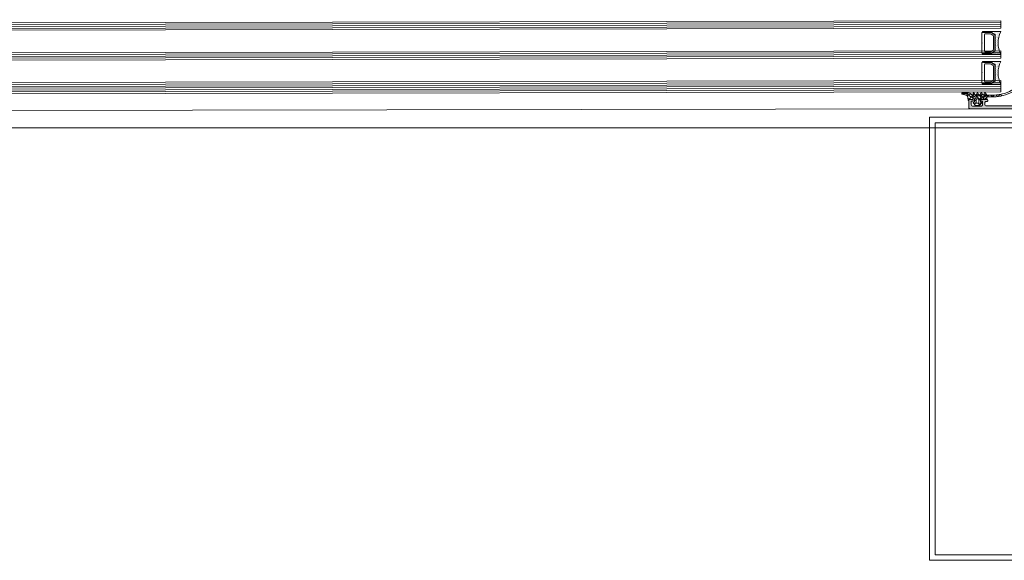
# Model space of a CAD drawing. Header units: millimetres. Extents: x 71658 to 298332, y -154437 to -30421.
# Tile 37 of 155: x 93494 to 94020, y -60321 to -60032. Entities that reach past the tile are written whole.
import ezdxf

# ---------------------------------------------------------------- set-up
doc = ezdxf.new("R2010")
doc.units = ezdxf.units.MM
doc.header["$LTSCALE"] = 500
doc.header["$MEASUREMENT"] = 0
doc.layers.get('0').update_dxf_attribs({"color": 250, "lineweight": 5})
for name, color, linetype, lineweight in [('2-0', 30, 'Continuous', 0), ('3-0', 84, 'Continuous', 0), ('A-13-UKS', 250, 'Continuous', 5), ('S11_Stahl_Kontur', 62, 'Continuous', 0), ('SA_Ripplagi', 45, 'Continuous', 9)]:
    doc.layers.add(name, color=color, linetype=linetype, lineweight=lineweight)

# ---------------------------------------------------------------- blocks, each defined once
blk = doc.blocks.new('__DB3DAA4F_5E89_4629_8CFB_890E73333C2B_')
at = {"color": 7}
blk.add_lwpolyline([(148.0998452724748, -256.3416985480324), (150.4714181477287, -256.3416985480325)], dxfattribs=at)
at = {"layer": '2-0'}
for p, q in [((147.7714181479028, -255.2166985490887), (142.2714181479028, -255.2166985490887)), ((142.5889181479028, -255.6929485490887), (142.5889181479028, -255.6929485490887)), ((142.9064181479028, -256.1691985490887), (142.9064181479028, -256.1691985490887)), ((143.2239181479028, -255.6929485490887), (143.2239181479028, -255.6929485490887)), ((143.2239181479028, -256.6454485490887), (143.2239181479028, -256.6454485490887)), ((143.2239181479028, -257.5979485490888), (143.2239181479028, -257.5979485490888)), ((143.5414181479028, -256.1691985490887), (143.5414181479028, -256.1691985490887)), ((143.5414181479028, -257.1216985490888), (143.5414181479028, -257.1216985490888)), ((143.8589181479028, -255.6929485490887), (143.8589181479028, -255.6929485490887)), ((143.8589181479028, -256.6454485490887), (143.8589181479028, -256.6454485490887)), ((143.8589181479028, -257.5979485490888), (143.8589181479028, -257.5979485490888)), ((144.1764181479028, -256.1691985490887), (144.1764181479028, -256.1691985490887)), ((144.1764181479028, -257.1216985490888), (144.1764181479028, -257.1216985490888)), ((144.4939181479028, -255.6929485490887), (144.4939181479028, -255.6929485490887)), ((144.4939181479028, -256.6454485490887), (144.4939181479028, -256.6454485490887)), ((144.4939181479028, -257.5979485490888), (144.4939181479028, -257.5979485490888)), ((144.8114181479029, -256.1691985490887), (144.8114181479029, -256.1691985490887)), ((144.8114181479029, -257.1216985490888), (144.8114181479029, -257.1216985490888)), ((145.1289181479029, -255.6929485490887), (145.1289181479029, -255.6929485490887)), ((145.1289181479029, -256.6454485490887), (145.1289181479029, -256.6454485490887)), ((145.1289181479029, -257.5979485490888), (145.1289181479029, -257.5979485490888)), ((145.2714181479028, -265.1087034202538), (145.2714181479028, -257.3246936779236)), ((145.4464181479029, -256.1691985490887), (145.4464181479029, -256.1691985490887)), ((145.7639181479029, -255.6929485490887), (145.7639181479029, -255.6929485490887)), ((145.7639181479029, -256.6454485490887), (145.7639181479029, -256.6454485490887)), ((146.0814181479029, -256.1691985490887), (146.0814181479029, -256.1691985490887)), ((146.3989181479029, -255.6929485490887), (146.3989181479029, -255.6929485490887)), ((147.0339181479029, -255.6929485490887), (147.0339181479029, -255.6929485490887)), ((151.7714181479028, -255.2166985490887), (147.7714181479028, -255.2166985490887)), ((147.7714181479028, -255.5916985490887), (151.7714181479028, -255.5916985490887)), ((143.5414181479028, -258.0741985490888), (143.5414181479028, -258.0741985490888)), ((143.5414181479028, -259.0266985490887), (143.5414181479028, -259.0266985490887)), ((143.8589181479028, -258.5504485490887), (143.8589181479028, -258.5504485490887)), ((143.8589181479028, -259.5029485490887), (143.8589181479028, -259.5029485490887)), ((143.8589181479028, -260.4554485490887), (143.8589181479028, -260.4554485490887)), ((143.8589181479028, -261.4079485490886), (143.8589181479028, -261.4079485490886)), ((143.8589181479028, -262.3604485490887), (143.8589181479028, -262.3604485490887)), ((144.1764181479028, -258.0741985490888), (144.1764181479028, -258.0741985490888)), ((144.1764181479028, -259.0266985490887), (144.1764181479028, -259.0266985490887)), ((144.1764181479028, -259.9791985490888), (144.1764181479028, -259.9791985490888)), ((144.1764181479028, -260.9316985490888), (144.1764181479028, -260.9316985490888)), ((144.1764181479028, -261.8841985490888), (144.1764181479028, -261.8841985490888)), ((144.1764181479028, -262.8366985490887), (144.1764181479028, -262.8366985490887)), ((144.4939181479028, -258.5504485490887), (144.4939181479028, -258.5504485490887)), ((144.4939181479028, -259.5029485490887), (144.4939181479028, -259.5029485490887)), ((144.4939181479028, -260.4554485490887), (144.4939181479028, -260.4554485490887)), ((144.4939181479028, -261.4079485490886), (144.4939181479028, -261.4079485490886)), ((144.4939181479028, -262.3604485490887), (144.4939181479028, -262.3604485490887)), ((144.8114181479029, -258.0741985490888), (144.8114181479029, -258.0741985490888)), ((144.8114181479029, -259.0266985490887), (144.8114181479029, -259.0266985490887)), ((144.8114181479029, -259.9791985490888), (144.8114181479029, -259.9791985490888)), ((144.8114181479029, -260.9316985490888), (144.8114181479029, -260.9316985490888)), ((144.8114181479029, -261.8841985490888), (144.8114181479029, -261.8841985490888)), ((144.8114181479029, -262.8366985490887), (144.8114181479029, -262.8366985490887)), ((145.1289181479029, -258.5504485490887), (145.1289181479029, -258.5504485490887)), ((145.1289181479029, -259.5029485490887), (145.1289181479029, -259.5029485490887)), ((145.1289181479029, -260.4554485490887), (145.1289181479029, -260.4554485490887)), ((145.1289181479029, -261.4079485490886), (145.1289181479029, -261.4079485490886)), ((145.1289181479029, -262.3604485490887), (145.1289181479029, -262.3604485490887)), ((142.2714181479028, -267.2166985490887), (147.7714181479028, -267.2166985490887)), ((142.5889181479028, -267.1229485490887), (142.5889181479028, -267.1229485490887)), ((142.9064181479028, -265.6941985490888), (142.9064181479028, -265.6941985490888)), ((142.9064181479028, -266.6466985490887), (142.9064181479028, -266.6466985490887)), ((143.2239181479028, -265.2179485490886), (143.2239181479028, -265.2179485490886)), ((143.2239181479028, -266.1704485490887), (143.2239181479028, -266.1704485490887)), ((143.2239181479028, -267.1229485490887), (143.2239181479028, -267.1229485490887)), ((143.5414181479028, -263.7891985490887), (143.5414181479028, -263.7891985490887)), ((143.5414181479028, -264.7416985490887), (143.5414181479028, -264.7416985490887)), ((143.5414181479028, -265.6941985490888), (143.5414181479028, -265.6941985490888)), ((143.5414181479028, -266.6466985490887), (143.5414181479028, -266.6466985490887)), ((143.8589181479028, -263.3129485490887), (143.8589181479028, -263.3129485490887)), ((143.8589181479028, -264.2654485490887), (143.8589181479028, -264.2654485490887)), ((143.8589181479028, -265.2179485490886), (143.8589181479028, -265.2179485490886)), ((143.8589181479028, -266.1704485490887), (143.8589181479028, -266.1704485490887)), ((143.8589181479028, -267.1229485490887), (143.8589181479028, -267.1229485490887)), ((144.1764181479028, -263.7891985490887), (144.1764181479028, -263.7891985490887)), ((144.1764181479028, -264.7416985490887), (144.1764181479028, -264.7416985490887)), ((144.1764181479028, -265.6941985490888), (144.1764181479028, -265.6941985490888)), ((144.1764181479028, -266.6466985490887), (144.1764181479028, -266.6466985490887)), ((144.4939181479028, -263.3129485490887), (144.4939181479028, -263.3129485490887)), ((144.4939181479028, -264.2654485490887), (144.4939181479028, -264.2654485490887)), ((144.4939181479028, -265.2179485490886), (144.4939181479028, -265.2179485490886)), ((144.4939181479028, -266.1704485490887), (144.4939181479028, -266.1704485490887)), ((144.4939181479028, -267.1229485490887), (144.4939181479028, -267.1229485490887)), ((144.8114181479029, -263.7891985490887), (144.8114181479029, -263.7891985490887)), ((144.8114181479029, -264.7416985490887), (144.8114181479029, -264.7416985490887)), ((144.8114181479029, -265.6941985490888), (144.8114181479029, -265.6941985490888)), ((144.8114181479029, -266.6466985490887), (144.8114181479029, -266.6466985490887)), ((145.1289181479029, -263.3129485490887), (145.1289181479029, -263.3129485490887)), ((145.1289181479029, -264.2654485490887), (145.1289181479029, -264.2654485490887)), ((145.1289181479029, -265.2179485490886), (145.1289181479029, -265.2179485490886)), ((145.1289181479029, -266.1704485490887), (145.1289181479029, -266.1704485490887)), ((145.1289181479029, -267.1229485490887), (145.1289181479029, -267.1229485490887)), ((145.4464181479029, -265.6941985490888), (145.4464181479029, -265.6941985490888)), ((145.4464181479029, -266.6466985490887), (145.4464181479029, -266.6466985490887)), ((145.7639181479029, -266.1704485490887), (145.7639181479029, -266.1704485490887)), ((145.7639181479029, -267.1229485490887), (145.7639181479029, -267.1229485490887)), ((146.0814181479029, -266.6466985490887), (146.0814181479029, -266.6466985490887)), ((146.3989181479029, -267.1229485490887), (146.3989181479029, -267.1229485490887)), ((146.7164181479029, -266.6466985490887), (146.7164181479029, -266.6466985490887)), ((147.0339181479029, -267.1229485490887), (147.0339181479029, -267.1229485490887)), ((151.7714181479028, -266.8416985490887), (147.7714181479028, -266.8416985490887)), ((147.7714181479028, -267.2166985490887), (151.7714181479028, -267.2166985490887))]:
    blk.add_line(p, q, dxfattribs=at)
for centre, radius, start, end in [((129.817732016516, -261.2166985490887), 13.82368613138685, 334.2759272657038, 25.72407273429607), ((147.7167306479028, -255.4041985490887), 0.1953125, 73.73979529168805, 286.260204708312), ((147.7167306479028, -255.4041985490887), 0.1953125, 73.73979529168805, 286.260204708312), ((151.8261056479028, -255.4041985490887), 0.1953125, 253.739795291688, 106.2602047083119), ((147.7167306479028, -267.0291985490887), 0.1953125, 73.73979529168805, 286.260204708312), ((147.7167306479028, -267.0291985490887), 0.1953125, 73.73979529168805, 286.260204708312), ((151.8261056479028, -267.0291985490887), 0.1953125, 253.739795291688, 106.2602047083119)]:
    blk.add_arc(centre, radius, start, end, dxfattribs=at)
at = {"layer": '3-0'}
for p, q in [((147.5946414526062, -255.2716160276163), (148.0214181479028, -255.5916985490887)), ((148.8174693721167, -255.5916985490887), (149.3174693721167, -255.2166985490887)), ((149.3174693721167, -255.2166985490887), (149.8174693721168, -255.5916985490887)), ((150.6135205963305, -255.5916985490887), (151.1135205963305, -255.2166985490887)), ((151.1135205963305, -255.2166985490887), (151.6135205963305, -255.5916985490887)), ((147.5946414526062, -266.8966160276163), (148.0214181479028, -267.2166985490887)), ((148.8174693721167, -267.2166985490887), (149.3174693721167, -266.8416985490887)), ((149.3174693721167, -266.8416985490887), (149.8174693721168, -267.2166985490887)), ((150.6135205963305, -267.2166985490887), (151.1135205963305, -266.8416985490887)), ((151.1135205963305, -266.8416985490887), (151.6135205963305, -267.2166985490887))]:
    blk.add_line(p, q, dxfattribs=at)
at = {"layer": 'S11_Stahl_Kontur'}
for p, q in [((145.2714181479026, -265.4049344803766), (145.2714181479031, -257.0284626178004)), ((145.3714181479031, -257.0284626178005), (145.3714181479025, -265.4049344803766)), ((145.3885754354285, -256.8163305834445), (147.154260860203, -255.6795665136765)), ((147.2249715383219, -255.7325995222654), (145.4592861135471, -256.8693635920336)), ((146.1714181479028, -261.2166985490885), (146.171418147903, -257.6005188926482)), ((146.4643113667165, -257.0701888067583), (147.3927384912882, -256.5613684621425)), ((147.4371035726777, -255.5916985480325), (151.9714181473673, -255.5916985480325)), ((151.4714181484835, -255.6666985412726), (147.4371035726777, -255.6666985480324)), ((148.0998452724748, -256.3416985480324), (150.4714181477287, -256.3416985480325)), ((150.9714181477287, -256.7166985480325), (150.971418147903, -261.2166985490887)), ((151.4714181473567, -255.591698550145), (151.4714181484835, -255.6666985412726)), ((152.2714181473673, -255.8166985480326), (152.2714181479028, -261.1106325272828)), ((146.1714181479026, -264.8328782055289), (146.1714181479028, -261.2166985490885)), ((150.971418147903, -261.2166985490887), (150.9714181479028, -265.7166985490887)), ((152.2714181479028, -261.3227645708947), (152.2714181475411, -266.6166985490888)), ((147.1542608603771, -266.7538305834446), (145.3885754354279, -265.6170665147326)), ((145.4592861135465, -265.5640335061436), (147.2249715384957, -266.7007975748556)), ((147.3927384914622, -265.8720286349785), (146.464311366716, -265.3632082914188)), ((147.4371035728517, -266.7666985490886), (151.4714181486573, -266.7666985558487)), ((151.9714181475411, -266.8416985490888), (147.4371035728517, -266.8416985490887)), ((150.4714181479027, -266.0916985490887), (148.0998452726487, -266.0916985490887)), ((151.4714181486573, -266.7666985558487), (151.4714181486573, -266.8416985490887))]:
    blk.add_line(p, q, dxfattribs=at)
for centre, radius, start, end in [((145.5395700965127, -257.0381407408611), 0.2683265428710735, 124.2446167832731, 177.9329815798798), ((145.5725321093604, -257.035721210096), 0.201244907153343, 124.2446167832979, 177.9329815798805), ((146.8417980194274, -257.6247142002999), 0.670816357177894, 124.2446167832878, 177.9329815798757), ((147.4298449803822, -256.0674959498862), 0.4758527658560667, 89.12598420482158, 125.3898928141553), ((147.4316596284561, -256.0235465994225), 0.3568895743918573, 89.12598420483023, 125.3898928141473), ((148.081698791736, -257.5311920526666), 1.189631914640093, 89.125984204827, 125.3898928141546), ((150.5261056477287, -256.7896152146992), 0.4512427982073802, 9.299241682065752, 96.96096302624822), ((152.0042306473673, -255.8604485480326), 0.2707456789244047, 9.299241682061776, 96.96096302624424), ((152.2776681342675, -261.2166985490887), 0.1062500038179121, 93.37227919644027, 266.6277208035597), ((145.5395700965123, -265.395256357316), 0.2683265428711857, 182.0670184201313, 235.7553832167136), ((145.5725321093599, -265.3976758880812), 0.2012449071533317, 182.0670184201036, 235.7553832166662), ((146.8417980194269, -264.8086828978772), 0.6708163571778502, 182.0670184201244, 235.7553832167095), ((147.4298449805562, -266.365901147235), 0.4758527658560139, 234.6101071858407, 270.8740157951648), ((147.4316596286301, -266.4098504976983), 0.3568895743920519, 234.6101071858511, 270.8740157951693), ((148.08169879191, -264.9022050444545), 1.189631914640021, 234.6101071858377, 270.8740157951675), ((150.5261056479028, -265.643781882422), 0.4512427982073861, 263.0390369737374, 350.7007583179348), ((152.0042306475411, -266.5729485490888), 0.2707456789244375, 263.0390369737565, 350.7007583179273)]:
    blk.add_arc(centre, radius, start, end, dxfattribs=at)
blk = doc.blocks.new('__DF428FCB_A8F9_4BA6_9EA6_F6E3C9B69320_')
at = {"color": 7}
blk.add_lwpolyline([(148.0998452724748, -240.3416985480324), (150.4714181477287, -240.3416985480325)], dxfattribs=at)
at = {"layer": '2-0'}
for p, q in [((147.7714181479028, -239.2166985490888), (142.2714181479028, -239.2166985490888)), ((142.5889181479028, -239.6929485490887), (142.5889181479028, -239.6929485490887)), ((142.9064181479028, -240.1691985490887), (142.9064181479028, -240.1691985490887)), ((143.2239181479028, -239.6929485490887), (143.2239181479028, -239.6929485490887)), ((143.2239181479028, -240.6454485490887), (143.2239181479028, -240.6454485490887)), ((143.2239181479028, -241.5979485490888), (143.2239181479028, -241.5979485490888)), ((143.5414181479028, -240.1691985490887), (143.5414181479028, -240.1691985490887)), ((143.5414181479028, -241.1216985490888), (143.5414181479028, -241.1216985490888)), ((143.5414181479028, -242.0741985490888), (143.5414181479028, -242.0741985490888)), ((143.8589181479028, -239.6929485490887), (143.8589181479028, -239.6929485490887)), ((143.8589181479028, -240.6454485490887), (143.8589181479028, -240.6454485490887)), ((143.8589181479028, -241.5979485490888), (143.8589181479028, -241.5979485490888)), ((144.1764181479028, -240.1691985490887), (144.1764181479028, -240.1691985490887)), ((144.1764181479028, -241.1216985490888), (144.1764181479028, -241.1216985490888)), ((144.1764181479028, -242.0741985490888), (144.1764181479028, -242.0741985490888)), ((144.4939181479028, -239.6929485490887), (144.4939181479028, -239.6929485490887)), ((144.4939181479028, -240.6454485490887), (144.4939181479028, -240.6454485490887)), ((144.4939181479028, -241.5979485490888), (144.4939181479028, -241.5979485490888)), ((144.8114181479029, -240.1691985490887), (144.8114181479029, -240.1691985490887)), ((144.8114181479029, -241.1216985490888), (144.8114181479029, -241.1216985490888)), ((144.8114181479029, -242.0741985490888), (144.8114181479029, -242.0741985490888)), ((145.1289181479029, -239.6929485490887), (145.1289181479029, -239.6929485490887)), ((145.1289181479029, -240.6454485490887), (145.1289181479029, -240.6454485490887)), ((145.1289181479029, -241.5979485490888), (145.1289181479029, -241.5979485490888)), ((145.2714181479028, -249.1087034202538), (145.2714181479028, -241.3246936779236)), ((145.4464181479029, -240.1691985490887), (145.4464181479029, -240.1691985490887)), ((145.7639181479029, -239.6929485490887), (145.7639181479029, -239.6929485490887)), ((145.7639181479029, -240.6454485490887), (145.7639181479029, -240.6454485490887)), ((146.0814181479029, -240.1691985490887), (146.0814181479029, -240.1691985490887)), ((146.3989181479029, -239.6929485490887), (146.3989181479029, -239.6929485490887)), ((147.0339181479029, -239.6929485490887), (147.0339181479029, -239.6929485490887)), ((151.7714181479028, -239.2166985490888), (147.7714181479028, -239.2166985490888)), ((147.7714181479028, -239.5916985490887), (151.7714181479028, -239.5916985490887)), ((143.5414181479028, -243.0266985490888), (143.5414181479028, -243.0266985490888)), ((143.8589181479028, -242.5504485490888), (143.8589181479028, -242.5504485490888)), ((143.8589181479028, -243.5029485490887), (143.8589181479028, -243.5029485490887)), ((143.8589181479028, -244.4554485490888), (143.8589181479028, -244.4554485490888)), ((143.8589181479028, -245.4079485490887), (143.8589181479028, -245.4079485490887)), ((143.8589181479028, -246.3604485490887), (143.8589181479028, -246.3604485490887)), ((143.8589181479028, -247.3129485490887), (143.8589181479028, -247.3129485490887)), ((144.1764181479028, -243.0266985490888), (144.1764181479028, -243.0266985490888)), ((144.1764181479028, -243.9791985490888), (144.1764181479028, -243.9791985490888)), ((144.1764181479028, -244.9316985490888), (144.1764181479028, -244.9316985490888)), ((144.1764181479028, -245.8841985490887), (144.1764181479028, -245.8841985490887)), ((144.1764181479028, -246.8366985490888), (144.1764181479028, -246.8366985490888)), ((144.4939181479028, -242.5504485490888), (144.4939181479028, -242.5504485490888)), ((144.4939181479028, -243.5029485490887), (144.4939181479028, -243.5029485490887)), ((144.4939181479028, -244.4554485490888), (144.4939181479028, -244.4554485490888)), ((144.4939181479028, -245.4079485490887), (144.4939181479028, -245.4079485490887)), ((144.4939181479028, -246.3604485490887), (144.4939181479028, -246.3604485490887)), ((144.4939181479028, -247.3129485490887), (144.4939181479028, -247.3129485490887)), ((144.8114181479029, -243.0266985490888), (144.8114181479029, -243.0266985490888)), ((144.8114181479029, -243.9791985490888), (144.8114181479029, -243.9791985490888)), ((144.8114181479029, -244.9316985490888), (144.8114181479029, -244.9316985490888)), ((144.8114181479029, -245.8841985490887), (144.8114181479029, -245.8841985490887)), ((144.8114181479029, -246.8366985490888), (144.8114181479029, -246.8366985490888)), ((145.1289181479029, -242.5504485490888), (145.1289181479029, -242.5504485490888)), ((145.1289181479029, -243.5029485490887), (145.1289181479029, -243.5029485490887)), ((145.1289181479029, -244.4554485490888), (145.1289181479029, -244.4554485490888)), ((145.1289181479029, -245.4079485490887), (145.1289181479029, -245.4079485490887)), ((145.1289181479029, -246.3604485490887), (145.1289181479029, -246.3604485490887)), ((145.1289181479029, -247.3129485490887), (145.1289181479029, -247.3129485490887)), ((142.2714181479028, -251.2166985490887), (147.7714181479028, -251.2166985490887)), ((142.5889181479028, -251.1229485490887), (142.5889181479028, -251.1229485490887)), ((142.9064181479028, -249.6941985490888), (142.9064181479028, -249.6941985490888)), ((142.9064181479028, -250.6466985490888), (142.9064181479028, -250.6466985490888)), ((143.2239181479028, -249.2179485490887), (143.2239181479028, -249.2179485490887)), ((143.2239181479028, -250.1704485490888), (143.2239181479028, -250.1704485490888)), ((143.2239181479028, -251.1229485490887), (143.2239181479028, -251.1229485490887)), ((143.5414181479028, -247.7891985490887), (143.5414181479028, -247.7891985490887)), ((143.5414181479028, -248.7416985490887), (143.5414181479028, -248.7416985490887)), ((143.5414181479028, -249.6941985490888), (143.5414181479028, -249.6941985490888)), ((143.5414181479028, -250.6466985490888), (143.5414181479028, -250.6466985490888)), ((143.8589181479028, -248.2654485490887), (143.8589181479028, -248.2654485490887)), ((143.8589181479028, -249.2179485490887), (143.8589181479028, -249.2179485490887)), ((143.8589181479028, -250.1704485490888), (143.8589181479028, -250.1704485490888)), ((143.8589181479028, -251.1229485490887), (143.8589181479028, -251.1229485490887)), ((144.1764181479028, -247.7891985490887), (144.1764181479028, -247.7891985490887)), ((144.1764181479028, -248.7416985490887), (144.1764181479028, -248.7416985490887)), ((144.1764181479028, -249.6941985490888), (144.1764181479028, -249.6941985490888)), ((144.1764181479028, -250.6466985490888), (144.1764181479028, -250.6466985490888)), ((144.4939181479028, -248.2654485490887), (144.4939181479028, -248.2654485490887)), ((144.4939181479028, -249.2179485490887), (144.4939181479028, -249.2179485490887)), ((144.4939181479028, -250.1704485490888), (144.4939181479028, -250.1704485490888)), ((144.4939181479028, -251.1229485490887), (144.4939181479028, -251.1229485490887)), ((144.8114181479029, -247.7891985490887), (144.8114181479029, -247.7891985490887)), ((144.8114181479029, -248.7416985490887), (144.8114181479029, -248.7416985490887)), ((144.8114181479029, -249.6941985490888), (144.8114181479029, -249.6941985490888)), ((144.8114181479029, -250.6466985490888), (144.8114181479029, -250.6466985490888)), ((145.1289181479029, -248.2654485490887), (145.1289181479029, -248.2654485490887)), ((145.1289181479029, -249.2179485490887), (145.1289181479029, -249.2179485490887)), ((145.1289181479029, -250.1704485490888), (145.1289181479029, -250.1704485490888)), ((145.1289181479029, -251.1229485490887), (145.1289181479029, -251.1229485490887)), ((145.4464181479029, -249.6941985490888), (145.4464181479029, -249.6941985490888)), ((145.4464181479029, -250.6466985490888), (145.4464181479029, -250.6466985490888)), ((145.7639181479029, -250.1704485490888), (145.7639181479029, -250.1704485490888)), ((145.7639181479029, -251.1229485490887), (145.7639181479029, -251.1229485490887)), ((146.0814181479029, -250.6466985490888), (146.0814181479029, -250.6466985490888)), ((146.3989181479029, -251.1229485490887), (146.3989181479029, -251.1229485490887)), ((146.7164181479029, -250.6466985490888), (146.7164181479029, -250.6466985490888)), ((147.0339181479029, -251.1229485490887), (147.0339181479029, -251.1229485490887)), ((151.7714181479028, -250.8416985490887), (147.7714181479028, -250.8416985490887)), ((147.7714181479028, -251.2166985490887), (151.7714181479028, -251.2166985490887))]:
    blk.add_line(p, q, dxfattribs=at)
for centre, radius, start, end in [((129.817732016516, -245.2166985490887), 13.82368613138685, 334.275927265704, 25.72407273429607), ((147.7167306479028, -239.4041985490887), 0.1953125, 73.73979529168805, 286.260204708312), ((147.7167306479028, -239.4041985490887), 0.1953125, 73.73979529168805, 286.260204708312), ((151.8261056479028, -239.4041985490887), 0.1953125, 253.739795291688, 106.2602047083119), ((147.7167306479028, -251.0291985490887), 0.1953125, 73.73979529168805, 286.260204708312), ((147.7167306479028, -251.0291985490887), 0.1953125, 73.73979529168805, 286.260204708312), ((151.8261056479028, -251.0291985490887), 0.1953125, 253.739795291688, 106.2602047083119)]:
    blk.add_arc(centre, radius, start, end, dxfattribs=at)
at = {"layer": '3-0'}
for p, q in [((147.5946414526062, -239.2716160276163), (148.0214181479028, -239.5916985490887)), ((148.8174693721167, -239.5916985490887), (149.3174693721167, -239.2166985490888)), ((149.3174693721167, -239.2166985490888), (149.8174693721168, -239.5916985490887)), ((150.6135205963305, -239.5916985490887), (151.1135205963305, -239.2166985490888)), ((151.1135205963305, -239.2166985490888), (151.6135205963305, -239.5916985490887)), ((147.5946414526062, -250.8966160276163), (148.0214181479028, -251.2166985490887)), ((148.8174693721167, -251.2166985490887), (149.3174693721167, -250.8416985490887)), ((149.3174693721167, -250.8416985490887), (149.8174693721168, -251.2166985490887)), ((150.6135205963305, -251.2166985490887), (151.1135205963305, -250.8416985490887)), ((151.1135205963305, -250.8416985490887), (151.6135205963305, -251.2166985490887))]:
    blk.add_line(p, q, dxfattribs=at)
at = {"layer": 'S11_Stahl_Kontur'}
for p, q in [((145.2714181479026, -249.4049344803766), (145.2714181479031, -241.0284626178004)), ((145.3714181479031, -241.0284626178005), (145.3714181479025, -249.4049344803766)), ((145.3885754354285, -240.8163305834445), (147.154260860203, -239.6795665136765)), ((147.2249715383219, -239.7325995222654), (145.4592861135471, -240.8693635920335)), ((146.1714181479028, -245.2166985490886), (146.171418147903, -241.6005188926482)), ((146.4643113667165, -241.0701888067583), (147.3927384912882, -240.5613684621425)), ((147.4371035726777, -239.5916985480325), (151.9714181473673, -239.5916985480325)), ((151.4714181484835, -239.6666985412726), (147.4371035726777, -239.6666985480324)), ((148.0998452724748, -240.3416985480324), (150.4714181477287, -240.3416985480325)), ((150.9714181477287, -240.7166985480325), (150.971418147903, -245.2166985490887)), ((151.4714181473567, -239.5916985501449), (151.4714181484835, -239.6666985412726)), ((152.2714181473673, -239.8166985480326), (152.2714181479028, -245.1106325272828)), ((146.1714181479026, -248.8328782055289), (146.1714181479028, -245.2166985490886)), ((150.971418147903, -245.2166985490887), (150.9714181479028, -249.7166985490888)), ((152.2714181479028, -245.3227645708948), (152.2714181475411, -250.6166985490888)), ((147.1542608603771, -250.7538305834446), (145.3885754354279, -249.6170665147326)), ((145.4592861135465, -249.5640335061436), (147.2249715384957, -250.7007975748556)), ((147.3927384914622, -249.8720286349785), (146.464311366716, -249.3632082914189)), ((147.4371035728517, -250.7666985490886), (151.4714181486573, -250.7666985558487)), ((151.9714181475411, -250.8416985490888), (147.4371035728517, -250.8416985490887)), ((150.4714181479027, -250.0916985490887), (148.0998452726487, -250.0916985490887)), ((151.4714181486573, -250.7666985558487), (151.4714181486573, -250.8416985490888))]:
    blk.add_line(p, q, dxfattribs=at)
for centre, radius, start, end in [((145.5395700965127, -241.0381407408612), 0.268326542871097, 124.2446167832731, 177.932981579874), ((145.5725321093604, -241.035721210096), 0.201244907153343, 124.2446167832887, 177.9329815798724), ((146.8417980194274, -241.6247142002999), 0.670816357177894, 124.2446167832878, 177.9329815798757), ((147.4298449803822, -240.0674959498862), 0.4758527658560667, 89.12598420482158, 125.3898928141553), ((147.4316596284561, -240.0235465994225), 0.3568895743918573, 89.12598420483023, 125.3898928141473), ((148.081698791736, -241.5311920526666), 1.189631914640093, 89.125984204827, 125.3898928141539), ((150.5261056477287, -240.7896152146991), 0.4512427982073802, 9.299241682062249, 96.96096302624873), ((152.0042306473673, -239.8604485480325), 0.2707456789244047, 9.299241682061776, 96.96096302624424), ((152.2776681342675, -245.2166985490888), 0.1062500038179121, 93.37227919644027, 266.6277208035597), ((145.5395700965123, -249.3952563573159), 0.2683265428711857, 182.0670184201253, 235.7553832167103), ((145.5725321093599, -249.3976758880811), 0.2012449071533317, 182.0670184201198, 235.7553832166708), ((146.8417980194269, -248.8086828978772), 0.6708163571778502, 182.0670184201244, 235.7553832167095), ((147.4298449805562, -250.365901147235), 0.4758527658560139, 234.6101071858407, 270.8740157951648), ((147.4316596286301, -250.4098504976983), 0.356889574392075, 234.6101071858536, 270.8740157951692), ((148.08169879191, -248.9022050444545), 1.189631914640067, 234.6101071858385, 270.8740157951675), ((150.5261056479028, -249.6437818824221), 0.4512427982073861, 263.039036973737, 350.7007583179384), ((152.0042306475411, -250.5729485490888), 0.2707456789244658, 263.0390369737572, 350.7007583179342)]:
    blk.add_arc(centre, radius, start, end, dxfattribs=at)
blk = doc.blocks.new('lülanduks')
at = {"layer": 'A-13-UKS', "extrusion": (0, 0, -1)}
h = blk.add_hatch(color=256, dxfattribs=at)
edge = h.paths.add_edge_path()
edge.add_arc((-94069.58880488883, -58670.78315598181), 0.4999862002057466, 180, 270.0000000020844)
edge.add_line((-94069.5888048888, -58671.28314218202), (-94063.78879965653, -58671.28314218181))
edge.add_ellipse((-94063.78879965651, -58671.78313854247), major_axis=(-0.4999963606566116, 0), ratio=1, start_angle=180, end_angle=270.0000000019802, ccw=False)
edge.add_line((-94063.28880329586, -58671.78313854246), (-94063.28880329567, -58678.9831193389))
edge.add_ellipse((-94064.28882320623, -58678.98311933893), major_axis=(-1.000019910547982, 0), ratio=1, start_angle=89.99999999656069, end_angle=180, ccw=False)
edge.add_line((-94064.28882320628, -58679.98313924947), (-94067.58879108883, -58679.98313924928))
edge.add_ellipse((-94067.58882207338, -58678.98317023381), major_axis=(-0.999969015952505, 0), ratio=1, start_angle=-0.0017821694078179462, end_angle=90.00177533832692, ccw=False)
edge.add_line((-94068.58879108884, -58678.98313913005), (-94068.58879108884, -58677.28314218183))
edge.add_line((-94068.58879108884, -58677.28314218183), (-94069.18879719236, -58677.28314218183))
edge.add_line((-94069.18879719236, -58677.28314218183), (-94070.28880329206, -58678.38314065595))
edge.add_line((-94070.28880329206, -58678.38314065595), (-94070.28880329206, -58681.78314225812))
edge.add_line((-94070.28880329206, -58681.78314225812), (-94001.78880489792, -58681.78314225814))
edge.add_arc((-94001.78880489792, -58681.28314590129), 0.4999963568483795, 270, 360.0004159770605)
edge.add_line((-94001.28880854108, -58681.28314227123), (-94001.28880854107, -58677.28313854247))
edge.add_arc((-94001.78880490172, -58677.28313854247), 0.4999963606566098, 0, 89.99999998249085)
edge.add_line((-94001.78880490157, -58676.78314218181), (-94003.08884710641, -58676.78314218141))
edge.add_arc((-94003.08884710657, -58677.28309141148), 0.4999492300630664, 89.99999998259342, 180)
edge.add_line((-94003.58879633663, -58677.28309141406), (-94003.58879633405, -58677.78314218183))
edge.add_line((-94003.58879633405, -58677.78314218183), (-94002.58879633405, -58677.78314218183))
edge.add_line((-94002.58879633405, -58677.78314218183), (-94002.58879633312, -58679.48309602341))
edge.add_ellipse((-94003.58883955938, -58679.48309602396), major_axis=(-1.000043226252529, 0), ratio=1, start_angle=89.99999998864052, end_angle=180, ccw=False)
edge.add_line((-94003.58883955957, -58680.48313925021), (-94007.58883972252, -58680.48313924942))
edge.add_ellipse((-94007.58883972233, -58679.48318645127), major_axis=(-0.9999527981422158, 0), ratio=1, start_angle=0, end_angle=89.99999998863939, ccw=False)
edge.add_line((-94008.58879252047, -58679.48318645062), (-94008.58879251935, -58677.78314218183))
edge.add_line((-94008.58879251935, -58677.78314218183), (-94007.58879251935, -58677.78314218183))
edge.add_line((-94007.58879251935, -58677.78314218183), (-94007.58879251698, -58677.28319091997))
edge.add_arc((-94008.08884125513, -58677.2831909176), 0.5000487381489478, 0, 90.0000000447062)
edge.add_line((-94008.08884125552, -58676.78314217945), (-94010.88882463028, -58676.78314218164))
edge.add_arc((-94010.88882462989, -58677.28312838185), 0.4999862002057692, 90.0000000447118, 180)
edge.add_line((-94011.38881083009, -58677.2831283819), (-94011.38881083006, -58677.48315201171))
edge.add_arc((-94010.88882371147, -58677.48315201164), 0.4999871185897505, 180, 270.0000000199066)
edge.add_line((-94010.8888237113, -58677.98313913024), (-94010.38881357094, -58677.98313913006))
edge.add_ellipse((-94010.38881357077, -58678.48314187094), major_axis=(-0.5000027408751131, 0), ratio=1, start_angle=180, end_angle=270.000000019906, ccw=False)
edge.add_line((-94009.8888108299, -58678.48314187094), (-94009.88881082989, -58679.68314746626))
edge.add_ellipse((-94010.38880719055, -58679.68314746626), major_axis=(-0.4999963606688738, 0), ratio=1, start_angle=90, end_angle=180, ccw=False)
edge.add_line((-94010.38880719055, -58680.18314382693), (-94026.28880472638, -58680.18314382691))
edge.add_line((-94026.28880472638, -58680.18314382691), (-94032.34585920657, -58679.83702751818))
edge.add_ellipse((-94032.28881012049, -58678.83866536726), major_axis=(-0.999990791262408, 0), ratio=1, start_angle=0, end_angle=86.72952235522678, ccw=False)
edge.add_line((-94033.28880091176, -58678.83866536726), (-94033.28880091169, -58671.6831437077))
edge.add_ellipse((-94032.78880091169, -58671.68314370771), major_axis=(-0.5000000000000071, 0), ratio=1, start_angle=270, end_angle=360, ccw=False)
edge.add_line((-94032.78880091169, -58671.18314370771), (-94031.78880091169, -58671.18314370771))
edge.add_arc((-94031.78880091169, -58670.68314370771), 0.5000000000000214, 270, 360)
edge.add_line((-94031.28880091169, -58670.68314370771), (-94031.28880091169, -58669.28314218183))
edge.add_ellipse((-94031.20996446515, -58669.01562158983), major_axis=(-0.2788950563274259, 0), ratio=1, start_angle=-1.1645893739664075, end_angle=73.5801235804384, ccw=False)
edge.add_line((-94031.48880191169, -58669.00995318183), (-94031.48880191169, -58668.55635918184))
edge.add_ellipse((-94031.20993381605, -58668.55069852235), major_axis=(-0.2789255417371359, 0), ratio=1, start_angle=-73.57540544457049, end_angle=1.1628700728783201, ccw=False)
edge.add_line((-94031.28880091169, -58668.28315518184), (-94031.28880091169, -58666.40314418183))
edge.add_arc((-94031.58880091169, -58666.40314418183), 0.3000000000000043, 0, 90)
edge.add_line((-94031.58880091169, -58666.10314418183), (-94032.56877523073, -58666.10314418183))
edge.add_arc((-94032.56877523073, -58666.40314418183), 0.2999999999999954, 90, 180)
edge.add_line((-94032.86877523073, -58666.40314418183), (-94032.86877523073, -58669.16314218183))
edge.add_ellipse((-94032.98877523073, -58669.16314218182), major_axis=(-0.1199999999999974, 0), ratio=1, start_angle=90.00172824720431, end_angle=180, ccw=False)
edge.add_line((-94032.9887716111, -58669.28314218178), (-94037.28864612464, -58669.28327188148))
edge.add_ellipse((-94037.28866120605, -58668.78328476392), major_axis=(-0.4999871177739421, 0), ratio=1, start_angle=0, end_angle=90.0017282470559, ccw=False)
edge.add_line((-94037.78864832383, -58668.78328476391), (-94037.7886483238, -58668.08327493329))
edge.add_line((-94037.7886483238, -58668.08327493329), (-94036.40040369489, -58665.67875680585))
edge.add_arc((-94036.52425372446, -58665.62085310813), 0.1367174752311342, 334.9424651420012, 455.5867900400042)
edge.add_arc((-94036.05079643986, -58670.4610344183), 5.000000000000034, 95.5867900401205, 162.2389628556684)
edge.add_ellipse((-94041.28865041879, -58668.78327169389), major_axis=(-0.5000001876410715, 0), ratio=1, start_angle=90.00000000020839, end_angle=162.2389628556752, ccw=False)
edge.add_line((-94041.28865041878, -58669.28327188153), (-94060.08895316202, -58669.28327188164))
edge.add_ellipse((-94060.08895316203, -58668.78328184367), major_axis=(-0.4999900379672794, 0), ratio=1, start_angle=17.74493797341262, end_angle=90.00000000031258, ccw=False)
edge.add_arc((-94065.32726869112, -58670.45956965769), 5.000000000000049, 17.7449379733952, 84.36827486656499)
edge.add_arc((-94064.85024253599, -58665.62206284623), 0.1390303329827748, 84.36827486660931, 204.0655308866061)
edge.add_line((-94064.97718830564, -58665.67875680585), (-94063.58894367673, -58668.08327493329))
edge.add_line((-94063.58894367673, -58668.08327493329), (-94063.5889436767, -58668.78328476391))
edge.add_ellipse((-94064.08893079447, -58668.78328476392), major_axis=(-0.4999871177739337, 0), ratio=1, start_angle=89.9982717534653, end_angle=180, ccw=False)
edge.add_line((-94064.08894587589, -58669.28327188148), (-94068.38882181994, -58669.28314218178))
edge.add_ellipse((-94068.38881820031, -58669.16314218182), major_axis=(-0.1199999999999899, 0), ratio=1, start_angle=0, end_angle=89.99827175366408, ccw=False)
edge.add_line((-94068.50881820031, -58669.16314218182), (-94068.50881820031, -58666.40314418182))
edge.add_arc((-94068.80881820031, -58666.40314418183), 0.300000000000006, 0, 90)
edge.add_line((-94068.80881820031, -58666.10314418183), (-94069.78879251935, -58666.10314418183))
edge.add_arc((-94069.78879251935, -58666.40314418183), 0.3000000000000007, 90, 180)
edge.add_line((-94070.08879251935, -58666.40314418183), (-94070.08879251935, -58668.28315518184))
edge.add_ellipse((-94070.16765961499, -58668.55069852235), major_axis=(-0.2789255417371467, 0), ratio=1, start_angle=178.8371299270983, end_angle=253.5754054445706, ccw=False)
edge.add_line((-94069.88879151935, -58668.55635918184), (-94069.88879151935, -58669.00995318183))
edge.add_ellipse((-94070.16762697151, -58669.01562154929), major_axis=(-0.2788930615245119, 0), ratio=1, start_angle=106.4198764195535, end_angle=181.1645893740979, ccw=False)
edge.add_line((-94070.08879108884, -58669.28314022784), (-94070.08879108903, -58670.78315598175))
edge = h.paths.add_edge_path()
edge.add_ellipse((-94061.38879080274, -58671.48314675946), major_axis=(-0.5, 0), ratio=1, start_angle=270, end_angle=360, ccw=False)
edge.add_line((-94061.38879080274, -58670.98314675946), (-94035.18879480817, -58670.98314675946))
edge.add_ellipse((-94035.18879480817, -58671.48314675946), major_axis=(-0.5, 0), ratio=1, start_angle=180, end_angle=270, ccw=False)
edge.add_line((-94034.68879480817, -58671.48314675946), (-94034.68879480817, -58679.68313619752))
edge.add_ellipse((-94035.18879480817, -58679.68313619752), major_axis=(-0.5, 0), ratio=1, start_angle=90, end_angle=180, ccw=False)
edge.add_line((-94035.18879480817, -58680.18313619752), (-94061.38879080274, -58680.18313619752))
edge.add_ellipse((-94061.38879080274, -58679.68313619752), major_axis=(-0.5, 0), ratio=1, start_angle=0, end_angle=90, ccw=False)
edge.add_line((-94061.88879080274, -58679.68313619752), (-94061.88879080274, -58671.48314675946))
at = {"layer": 'A-13-UKS'}
for p, q in [((94018.28880329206, -58634.78314225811), (93096.18880329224, -58636.59207830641)), ((94018.28880329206, -58635.78314225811), (93096.18880329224, -58637.59207830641)), ((94018.28880329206, -58636.78314225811), (93096.18880329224, -58638.59207830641)), ((94018.28880329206, -58638.78314225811), (94018.28880329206, -58634.78314225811)), ((94018.28880329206, -58637.78314225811), (93096.18880329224, -58639.59207830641)), ((94018.28880329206, -58638.78314225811), (93096.18880329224, -58640.59207830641)), ((94018.28880329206, -58650.78314225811), (93096.18880329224, -58652.59207830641)), ((94018.28880329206, -58651.78314225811), (93096.18880329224, -58653.59207830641)), ((94018.28880329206, -58652.78314225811), (93096.18880329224, -58654.59207830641)), ((94018.28880329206, -58654.78314225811), (94018.28880329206, -58650.78314225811)), ((94018.28880329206, -58653.78314225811), (93096.18880329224, -58655.59207830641)), ((94018.28880329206, -58654.78314225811), (93096.18880329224, -58656.59207830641)), ((94018.28880329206, -58666.78314225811), (93096.18880329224, -58668.59207830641)), ((94018.28880329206, -58667.78314225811), (93096.18880329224, -58669.59207830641)), ((94018.28880329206, -58672.78314225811), (94018.28880329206, -58666.78314225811)), ((94018.28880329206, -58668.78314225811), (93096.18880329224, -58670.59207830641)), ((94018.28880329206, -58669.78314225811), (93096.18880329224, -58671.59207830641)), ((94018.28880329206, -58670.78314225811), (93096.18880329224, -58672.59207830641)), ((94018.28880329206, -58671.78314225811), (93096.18880329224, -58673.59207830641)), ((94018.28880329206, -58672.78314225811), (93096.18880329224, -58674.59207830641)), ((93096.18880329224, -58683.59207830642), (94001.78880489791, -58681.78314225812))]:
    blk.add_line(p, q, dxfattribs=at)
at = {"layer": 'A-13-UKS', "color": 7, "extrusion": (0, 0, -1)}
for p, q in [((93997.85065203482, -58673.50478168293), (93997.57791142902, -58673.3678769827)), ((93997.85962431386, -58673.4869071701), (93997.5959780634, -58673.35456746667)), ((93997.82466433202, -58673.28314149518), (94000.49644881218, -58673.2831410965)), ((94003.48880501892, -58674.08314350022), (94003.48880501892, -58673.68315152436)), ((94004.2752721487, -58673.57961589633), (94004.50252510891, -58674.1866677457)), ((94005.27526833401, -58674.1866677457), (94005.50252510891, -58673.57961589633)), ((94006.27526833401, -58673.57961589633), (94006.50252510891, -58674.1866677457)), ((94007.27526833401, -58674.1866677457), (94007.50252510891, -58673.57961589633)), ((94008.27526833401, -58673.57961589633), (94008.50252510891, -58674.1866677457)), ((94009.27526833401, -58674.1866677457), (94009.50252510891, -58673.57961208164)), ((94010.23530556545, -58673.48314220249), (94010.87791536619, -58674.46633313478)), ((93997.74770352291, -58674.07577868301), (93999.18579573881, -58674.35538051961)), ((94000.79649604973, -58676.14447196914), (94000.89027762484, -58677.21742490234)), ((94001.28880329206, -58677.58314149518), (94001.28880329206, -58676.78314225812)), ((94001.28880329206, -58676.78314225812), (94003.28878458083, -58676.78315349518)), ((94001.28880854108, -58681.28314227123), (94001.28880854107, -58677.28313854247)), ((94002.44666848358, -58675.56353390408), (94001.42043714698, -58674.68266702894)), ((94002.45969487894, -58675.54835783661), (94001.43346354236, -58674.66749096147)), ((94001.78880490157, -58676.78314218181), (94003.08884710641, -58676.78314218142)), ((94003.58879633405, -58677.78314218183), (94002.58879633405, -58677.78314218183)), ((94002.58879633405, -58677.78314218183), (94002.58879633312, -58679.48309602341)), ((94003.76715735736, -58675.66314293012), (94002.76965692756, -58675.66314293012)), ((94003.76715735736, -58675.68314293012), (94002.76965692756, -58675.68314293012)), ((94003.58879633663, -58677.28309141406), (94003.58879633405, -58677.78314218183)), ((94003.67663258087, -58678.89527549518), (94004.71719494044, -58679.93657045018)), ((94003.98878458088, -58678.38312949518), (94003.88875958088, -58678.38312949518)), ((94004.29831960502, -58675.22314293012), (94004.18284955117, -58675.42314293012)), ((94004.31564011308, -58675.23314293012), (94004.20017005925, -58675.43314293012)), ((94004.28878458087, -58676.78315349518), (94004.28878458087, -58678.08312949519)), ((94006.98566266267, -58674.96314293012), (94004.74865281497, -58674.96314293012)), ((94006.98566266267, -58674.98314293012), (94004.74865281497, -58674.98314293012)), ((94005.08877158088, -58678.38312949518), (94005.08877158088, -58677.08312949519)), ((94005.58877158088, -58676.58312949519), (94006.18877858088, -58676.58312949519)), ((94006.18877858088, -58678.88312949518), (94005.58877158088, -58678.88312949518)), ((94006.68877858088, -58677.08312949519), (94006.68877858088, -58678.38312949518)), ((94007.06064543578, -58679.93652392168), (94008.10088758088, -58678.89527549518)), ((94007.53414541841, -58675.43314293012), (94007.41867536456, -58675.23314293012)), ((94007.55146592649, -58675.42314293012), (94007.43599587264, -58675.22314293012)), ((94007.48876558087, -58678.08312949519), (94007.48876558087, -58676.78315349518)), ((94007.58879251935, -58677.78314218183), (94007.58879251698, -58677.28319091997)), ((94008.58879251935, -58677.78314218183), (94007.58879251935, -58677.78314218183)), ((94007.88875958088, -58678.38312949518), (94007.78876558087, -58678.38312949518)), ((94009.18166352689, -58675.66314293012), (94007.9671581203, -58675.66314293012)), ((94009.18166352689, -58675.68314293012), (94007.9671581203, -58675.68314293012)), ((94008.08884125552, -58676.78314217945), (94010.88882463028, -58676.78314218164)), ((94008.48876558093, -58676.78315349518), (94010.58876855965, -58676.7831506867)), ((94008.58879252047, -58679.48318645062), (94008.58879251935, -58677.78314218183)), ((94010.87791536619, -58674.46633313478), (94009.47729524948, -58675.56129882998)), ((94010.88889672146, -58674.48313457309), (94009.48961323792, -58675.57705532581)), ((94009.8888108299, -58678.48314187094), (94009.88881082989, -58679.68314746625)), ((94010.8888237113, -58677.98313913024), (94010.38881357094, -58677.98313913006)), ((94010.88877698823, -58676.48314225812), (94010.88877698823, -58675.98313457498)), ((94013.87424828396, -58674.46677715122), (94010.88889672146, -58674.48313457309)), ((94011.38855045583, -58675.48331767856), (94013.24549462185, -58675.48331767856)), ((94011.38881083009, -58677.2831283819), (94011.38881083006, -58677.48315201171)), ((94070.28880329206, -58681.78314225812), (94001.78880489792, -58681.78314225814)), ((94003.58883955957, -58680.48313925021), (94007.58883972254, -58680.48313924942)), ((94005.07087272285, -58680.08314149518), (94006.70692116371, -58680.08314149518)), ((94010.38880719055, -58680.18314382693), (94026.28880472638, -58680.18314382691))]:
    blk.add_line(p, q, dxfattribs=at)
at = {"layer": 'A-13-UKS', "linetype": 'Continuous', "extrusion": (0, 0, -1)}
for p, q in [((93998.09077402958, -58673.58511299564), (93997.79023796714, -58673.28457693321)), ((93998.32301972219, -58673.28314142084), (93998.03977886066, -58673.56638228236)), ((93998.78266207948, -58674.27700104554), (93998.12280097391, -58673.61713993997)), ((93998.74196382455, -58673.71732164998), (93998.28001236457, -58674.17927310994)), ((94000.47828151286, -58673.28314109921), (93999.91151057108, -58673.84991204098)), ((94001.01235048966, -58674.35142798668), (93999.94406368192, -58673.28314117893)), ((94002.14200073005, -58673.77468335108), (94001.33279657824, -58674.58388750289)), ((94004.334395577, -58673.73754997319), (94002.4956207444, -58675.57632480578)), ((94006.37668509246, -58673.85052192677), (94005.2640640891, -58674.96314293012)), ((94000.93799817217, -58674.32761734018), (94000.2879520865, -58674.97766342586)), ((94001.28880329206, -58676.78314225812), (94000.81051418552, -58676.30485315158)), ((94002.48127605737, -58675.59066949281), (94000.88740349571, -58677.18454205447)), ((94003.62331760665, -58676.31132653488), (94002.99513400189, -58675.68314293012)), ((94004.20352169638, -58675.38733772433), (94003.26057082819, -58674.44438685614)), ((94005.12206340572, -58678.56254222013), (94004.23278557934, -58679.4518200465)), ((94005.8951326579, -58674.98314293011), (94004.26060570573, -58676.61766988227)), ((94005.08877158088, -58677.77678050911), (94004.28878458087, -58676.97679350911)), ((94007.48876558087, -58677.37044447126), (94005.10146403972, -58674.98314293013)), ((94005.93458837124, -58674.96314293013), (94005.24218063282, -58674.27073519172)), ((94007.15453480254, -58679.84254373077), (94006.19508107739, -58678.88309000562)), ((94008.05651804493, -58678.43441761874), (94006.40779416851, -58680.08314149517)), ((94008.00146269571, -58675.68314293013), (94006.68221777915, -58677.0023878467)), ((94008.7898498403, -58675.66314293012), (94007.28564808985, -58674.15894117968)), ((94008.41897666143, -58673.96349182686), (94007.30764678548, -58675.07482170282)), ((94009.70780301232, -58676.78315186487), (94008.60779407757, -58675.68314293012)), ((94010.55913292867, -58673.97859702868), (94008.87458702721, -58675.66314293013)), ((94010.24393200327, -58674.96196362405), (94009.32793941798, -58674.04597103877)), ((94012.0139655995, -58674.47697006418), (94009.70778379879, -58676.78315186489)), ((94011.2376394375, -58675.50665825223), (94010.51018332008, -58674.7792021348)), ((94014.03403497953, -58675.49672375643), (94013.00883019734, -58674.47151897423)), ((94014.82619781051, -58674.47106789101), (94013.80156520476, -58675.49570049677)), ((94016.67903869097, -58675.33539743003), (94015.7744517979, -58674.43081053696)), ((94017.9319028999, -58674.17169283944), (94016.78081006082, -58675.32278567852)), ((94019.06203015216, -58674.91205885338), (94018.26123631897, -58674.11126502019))]:
    blk.add_line(p, q, dxfattribs=at)
at = {"layer": 'A-13-UKS', "linetype": 'ByBlock', "lineweight": -2}
blk.add_lwpolyline([(93980.28880329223, -58923.28314225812), (93980.28880329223, -58686.28314225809), (94029.788803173, -58686.28314225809), (94029.788803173, -58689.28314225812), (93983.28880329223, -58689.28314225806), (93983.28880329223, -58920.28314225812), (94041.28880329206, -58920.28314225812), (94041.28880329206, -58923.28314225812)], close=True, dxfattribs=at)
at = {"layer": 'A-13-UKS', "color": 7}
for centre, radius, start, end in [((94014.01497012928, -58653.42058722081), 22.07614476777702, 268.0025212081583, 321.1812544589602), ((93997.82409958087, -58673.68314149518), 0.4000003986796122, 127.9860622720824, 258.98943755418), ((93998.81272682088, -58677.7207129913), 4.023732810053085, 49.35881919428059, 90.61886913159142), ((93998.81272682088, -58677.7207129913), 4.003732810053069, 49.35881919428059, 90.61886913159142), ((94001.2888073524, -58677.18313972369), 0.4000017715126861, 184.9170014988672, 269.9994184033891), ((94003.08880445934, -58674.08314350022), 0.4000005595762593, 220.3207876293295, 0), ((94003.88878824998, -58678.68314506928), 0.3000155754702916, 90.00547511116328, 224.9965911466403), ((94004.74865281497, -58675.48314293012), 0.519999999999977, 90, 149.9999999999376), ((94004.74865281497, -58675.48314293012), 0.4999999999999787, 90, 149.9999999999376), ((94004.88889672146, -58674.08314274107), 0.4000005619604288, 194.999590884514, 345.0004091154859), ((94006.88889672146, -58674.08314124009), 0.400000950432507, 194.9997985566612, 345.0002014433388), ((94006.98566266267, -58675.48314293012), 0.5200000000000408, 30.00000000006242, 90), ((94006.98566266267, -58675.48314293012), 0.5000000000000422, 30.00000000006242, 90), ((94007.88875984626, -58678.68313349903), 0.3000040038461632, 314.9980740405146, 90.00005068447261), ((94008.88889672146, -58674.08314124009), 0.4000009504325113, 194.9997985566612, 345.0002014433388), ((94010.38881357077, -58678.48314187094), 0.5000027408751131, 89.99999997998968, 180), ((94010.58876855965, -58676.48314225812), 0.3000084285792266, 270, 0), ((94003.58883955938, -58679.48309602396), 1.000043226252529, 180, 270.0000000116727), ((94005.07087272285, -58679.58314149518), 0.5000000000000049, 224.9798378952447, 270), ((94006.70692116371, -58679.58314149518), 0.5, 270, 315.0276992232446), ((94007.58883972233, -58679.48318645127), 0.9999527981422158, 270.0000000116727, 0), ((94010.38880719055, -58679.68314746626), 0.4999963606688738, 180, 270)]:
    blk.add_arc(centre, radius, start, end, dxfattribs=at)
at = {"layer": 'A-13-UKS', "color": 7, "extrusion": (0, 0, -1)}
for centre, radius, start, end in [((-94014.44148614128, -58654.22116490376), 20.25355707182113, 217.8750536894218, 271.6048828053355), ((-93997.82409958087, -58673.68314149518), 0.4000003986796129, 55.2286267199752, 90.08089458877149), ((-93998.74787993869, -58671.7173304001), 2.000000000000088, 269.3811308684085, 296.6547912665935), ((-93998.74787993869, -58671.7173304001), 1.980000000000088, 269.3811308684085, 296.6547912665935), ((-94000.49651835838, -58676.28311311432), 2.999972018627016, 89.99867175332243, 139.6801779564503), ((-94003.88885401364, -58673.68315440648), 0.4000489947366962, 0.0004127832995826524, 165.0002652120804), ((-94005.88889672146, -58673.68314090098), 0.4000005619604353, 14.99959088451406, 165.000409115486), ((-94007.88889672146, -58673.68314240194), 0.4000009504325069, 14.9997985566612, 165.0002014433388), ((-94009.8888948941, -58673.68314087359), 0.3999997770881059, 15.00018263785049, 150.0002013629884), ((-93998.80409220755, -58676.31861825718), 1.999999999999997, 101.0024964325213, 175.0047506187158), ((-94001.78880490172, -58677.28313854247), 0.4999963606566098, 0, 89.99999998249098), ((-94002.76965692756, -58675.18724451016), 0.4958984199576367, 270, 310.6411808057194), ((-94002.76965692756, -58675.18724451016), 0.4758984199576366, 270, 310.6411808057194), ((-94003.08884710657, -58677.28309141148), 0.4999492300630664, 89.99999998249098, 180), ((-94003.78878458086, -58676.78315349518), 0.5000000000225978, 0, 180), ((-94003.76715735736, -58675.18314293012), 0.4800000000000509, 210.0000000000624, 270), ((-94003.76715735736, -58675.18314293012), 0.5000000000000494, 210.0000000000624, 270), ((-94003.98878458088, -58678.08312949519), 0.2999999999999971, 180, 270), ((-94005.58875294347, -58678.3831481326), 0.4999813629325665, 269.997864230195, 0.002135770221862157), ((-94005.58876176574, -58677.08311968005), 0.4999901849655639, 359.9988752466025, 90.00112475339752), ((-94006.18878839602, -58677.08311968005), 0.4999901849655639, 89.99887524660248, 180.0011247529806), ((-94006.18879721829, -58678.3831481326), 0.4999813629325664, 179.9978642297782, 270.002135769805), ((-94007.9887655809, -58676.78315349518), 0.5000000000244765, 0, 180), ((-94007.78876558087, -58678.08312949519), 0.3000000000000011, 270, 0), ((-94007.9671581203, -58675.18314293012), 0.4999999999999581, 270, 329.9999999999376), ((-94007.9671581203, -58675.18314293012), 0.4799999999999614, 270, 329.9999999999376), ((-94008.08884125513, -58677.2831909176), 0.5000487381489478, 0, 90.00000004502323), ((-94009.18166352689, -58675.18314293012), 0.4799999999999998, 231.9826969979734, 270), ((-94009.18166352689, -58675.18314293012), 0.5000000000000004, 231.9826969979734, 270), ((-94011.38859388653, -58675.98313457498), 0.4998168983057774, 0, 89.99502138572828), ((-94010.88882371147, -58677.48315201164), 0.4999871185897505, 180, 270.0000000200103), ((-94010.88882462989, -58677.28312838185), 0.4999862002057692, 90.00000004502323, 180), ((-94001.78880489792, -58681.28314590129), 0.4999963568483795, 270, 0.0004159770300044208)]:
    blk.add_arc(centre, radius, start, end, dxfattribs=at)
at = {"layer": 'A-13-UKS', "xscale": -1}
for name in ['__DF428FCB_A8F9_4BA6_9EA6_F6E3C9B69320_', '__DB3DAA4F_5E89_4629_8CFB_890E73333C2B_']:
    blk.add_blockref(name, (94160.56022143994, -58401.37537975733), dxfattribs=at)

msp = doc.modelspace()

# ---------------------------------------------------------------- linework, layer by layer
at = {"layer": 'SA_Ripplagi', "color": 18, "true_color": 0x000000}
msp.add_lwpolyline([(95030.28881686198, -60089.41361150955), (90930.28880027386, -60089.41361150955), (90930.28880027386, -58945.09204778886), (95030.28881686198, -58945.09204778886)], close=True, dxfattribs=at)

# ---------------------------------------------------------------- block references
at = {"layer": 'A-13-UKS'}
msp.add_blockref('lülanduks', (0, -1397.32153320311), dxfattribs=at)

doc.saveas('drawing.dxf')
